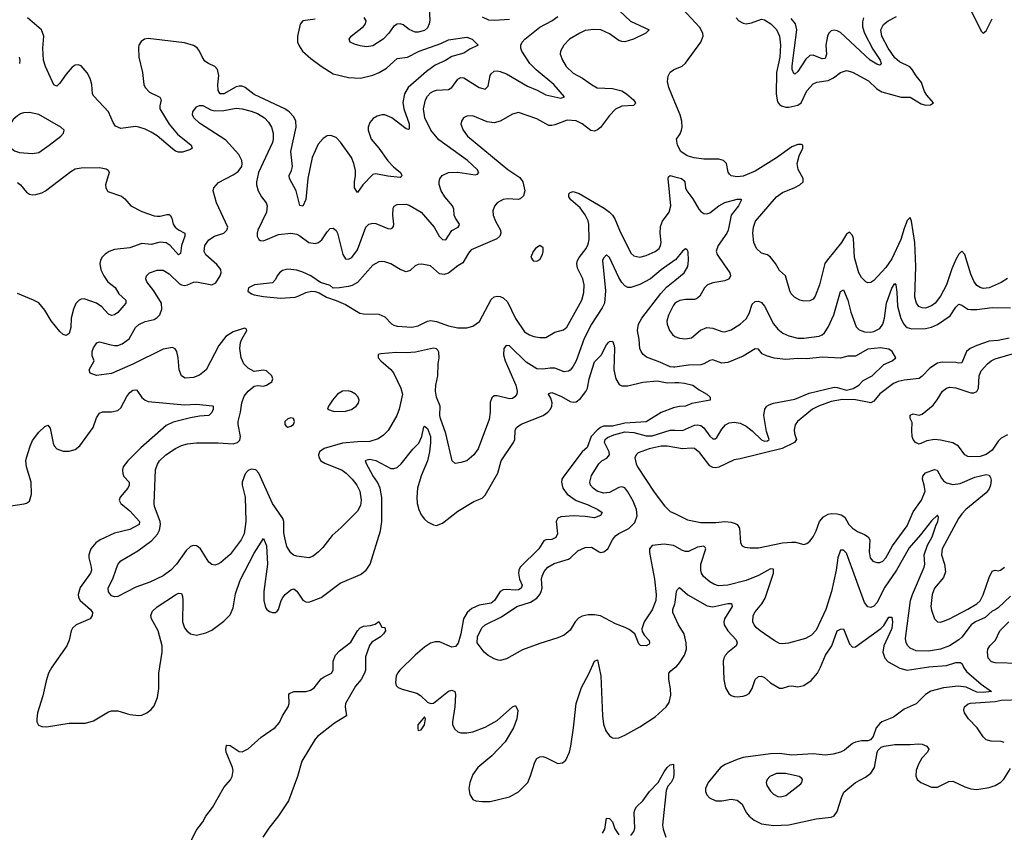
# Model space of a CAD drawing. Header units: inches. Extents: x 2001573 to 2220545, y 644482 to 846830.
# Tile 53 of 256: x 2035685 to 2042170, y 690862 to 696218. Entities that reach past the tile are written whole.
import ezdxf

# ---------------------------------------------------------------- set-up
doc = ezdxf.new("R2010")
doc.units = ezdxf.units.IN
doc.header["$MEASUREMENT"] = 0
doc.layers.add('C0639', color=7, linetype='Continuous')
doc.layers.add('C0649', color=7, linetype='Continuous')

msp = doc.modelspace()

# ---------------------------------------------------------------- linework, layer by layer
at = {"layer": 'C0639', "color": 5}
for points, elevation in [([(2039636.4, 696276.4), (2039708.1, 696208.1), (2039830.6, 696150), (2039808.4, 696130), (2039728.4, 696090), (2039670, 696072.5), (2039650, 696073.8), (2039630, 696081.5), (2039570, 696124.5), (2039512.7, 696150), (2039467.3, 696152.7), (2039410, 696145.7), (2039373.4, 696130), (2039306, 696090), (2039268.4, 696050), (2039246, 696010), (2039244.4, 695990), (2039260.4, 695950), (2039284.9, 695910), (2039330, 695864.6), (2039392.4, 695832.4), (2039450, 695790.3), (2039489.3, 695769.3), (2039590, 695763.2), (2039650, 695748.5), (2039680.8, 695730), (2039727.6, 695690), (2039741.3, 695670), (2039737.7, 695662.2), (2039727.1, 695652.9), (2039650, 695647.2), (2039610, 695628.1), (2039570, 695586.8), (2039510, 695507.8), (2039490, 695490.8), (2039470, 695483.7), (2039447.4, 695487.4), (2039390, 695530.9), (2039350, 695551.8), (2039290, 695556.1), (2039210, 695525), (2039190, 695519.3), (2039170, 695520.8), (2039090, 695563.9), (2038970, 695605.1), (2038930, 695595.1), (2038850.2, 695549.8), (2038810, 695537.3), (2038763.7, 695543.7), (2038670, 695585.1), (2038630, 695582.4), (2038608, 695570), (2038594.9, 695550), (2038590.4, 695530), (2038605.3, 695490), (2038633.4, 695450), (2038900.9, 695230), (2038978.7, 695178.7), (2038999.2, 695150), (2039012.9, 695090), (2039002.2, 695057.8), (2038982, 695038), (2038967.4, 695032.6), (2038897.2, 695037.2), (2038870, 695033.1), (2038830, 695011.1), (2038811.9, 694988.1), (2038801.3, 694958.7), (2038802.3, 694930), (2038818.4, 694890), (2038851.3, 694830), (2038854.4, 694810), (2038847.2, 694790), (2038826.7, 694773.3), (2038659, 694701.1), (2038640.1, 694679.9), (2038604.5, 694615.5), (2038570, 694595.6), (2038510, 694547.8), (2038481.3, 694538.7), (2038450, 694543.8), (2038390, 694596), (2038334.3, 694605.7), (2038310, 694605.1), (2038290, 694595.8), (2038255.6, 694564.4), (2038230, 694556.8), (2038190, 694571.6), (2038130, 694609.7), (2038090, 694622.6), (2038070, 694623.5), (2038050, 694622), (2038010, 694599.7), (2037910, 694486.3), (2037874.8, 694465.2), (2037850, 694458.7), (2037790, 694449.5), (2037750, 694449.3), (2037730, 694466), (2037666.6, 694486.6), (2037601.2, 694530), (2037550, 694554.7), (2037510, 694566.3), (2037450, 694574.3), (2037415.1, 694564.9), (2037394.9, 694550), (2037380.3, 694530), (2037370, 694505.2), (2037350, 694484.5), (2037232, 694470), (2037191, 694450), (2037187.5, 694427.5), (2037210.6, 694410.6), (2037230, 694404), (2037290, 694393.4), (2037402.3, 694382.3), (2037498, 694390), (2037522.9, 694397.1), (2037570, 694420.5), (2037607.5, 694427.5), (2037630, 694426.8), (2037658, 694418), (2037704.7, 694390), (2037770, 694367.7), (2037830, 694340.7), (2037924.6, 694284.6), (2037950, 694278.7), (2038050, 694277.8), (2038090, 694259.5), (2038134, 694214), (2038150, 694204.2), (2038170, 694198.3), (2038268.5, 694191.5), (2038310, 694199), (2038370, 694231.4), (2038390, 694235.5), (2038430, 694228.1), (2038510, 694199.7), (2038570, 694187.9), (2038630, 694186), (2038670, 694197), (2038712.4, 694227.6), (2038790, 694373.4), (2038810, 694391.3), (2038830, 694395.8), (2038850, 694392.4), (2038870, 694383.6), (2038897.2, 694357.2), (2038950, 694248.5), (2039010, 694161.5), (2039041.5, 694141.5), (2039070, 694130.3), (2039110, 694122.3), (2039150, 694122.3), (2039210, 694158.3), (2039267.2, 694172.8), (2039289, 694191), (2039387.4, 694370), (2039401.2, 694418.8), (2039402.7, 694470), (2039394.5, 694510), (2039359.4, 694579.4), (2039353.6, 694610), (2039358, 694630), (2039369, 694650), (2039416.5, 694710), (2039430, 694739.1), (2039434.6, 694770), (2039434, 694870), (2039430, 694891.6), (2039410, 694932), (2039376.7, 694976.7), (2039314.3, 695030), (2039301.3, 695050), (2039300.7, 695070), (2039310, 695078.4), (2039330, 695084.6), (2039370, 695072.1), (2039535.1, 694975.1), (2039570.2, 694950), (2039589.4, 694930), (2039604.2, 694904.2), (2039635.1, 694830), (2039710, 694679.3), (2039730, 694660.3), (2039770, 694652.8), (2039810, 694662.8), (2039871.3, 694690), (2039896.4, 694710), (2039906.4, 694730), (2039910.8, 694750), (2039904.1, 694810), (2039905.6, 694854.4), (2039918.7, 694890), (2039962.6, 694950), (2039973.3, 694990), (2039955.1, 695170), (2039958.9, 695181.1), (2039970, 695190.3), (2040000, 695182)], 360), ([(2038380.7, 696290), (2038385, 696215), (2038382.4, 696190), (2038370, 696163.7), (2038350, 696146.9), (2038310, 696136.1), (2038290, 696136.1), (2038250, 696153.8), (2038210, 696183.2), (2038190, 696190.2), (2038170, 696189), (2038147.3, 696172.7), (2038116.9, 696130), (2038078.7, 696090), (2038010, 696044.6), (2037970, 696039.5), (2037926.3, 696046.3), (2037890, 696055.5), (2037861, 696070), (2037854.8, 696090), (2037867.3, 696110), (2037948.1, 696171.9), (2037963.1, 696190), (2037966.7, 696210), (2037952.8, 696232.8)], 340), ([(2037630, 696221.1), (2037550, 696210.9), (2037532.3, 696187.7), (2037514.2, 696110), (2037514.4, 696070), (2037524.7, 696044.7), (2037548.1, 696010), (2037601.8, 695961.8), (2037670.7, 695910.7), (2037750, 695861.7), (2037850, 695835.9), (2037928.5, 695831.5), (2038010, 695852.1), (2038053.3, 695870), (2038100.8, 695899.2), (2038170, 695962.2), (2038238, 695970), (2038315.3, 696010), (2038458.5, 696061.5), (2038510, 696085.3), (2038630, 696103.1), (2038664, 696090), (2038704.7, 696050), (2038650, 696023.1), (2038610, 695996.4), (2038530, 695975.6), (2038490, 695949.3), (2038422.3, 695917.7), (2038363.6, 695876.4), (2038242.9, 695770), (2038218.6, 695730), (2038208, 695672), (2038215.7, 695630), (2038249.1, 695530.9), (2038250, 695498), (2038245.4, 695494.6), (2038230, 695497.7), (2038135.3, 695570), (2038090, 695589.9), (2038070, 695591), (2038039.1, 695580.9), (2038013.9, 695566.1), (2037990, 695541.1), (2037979.4, 695510), (2037980.5, 695490), (2038000.1, 695430), (2038050.7, 695370), (2038110, 695288.1), (2038147.1, 695247.1), (2038192.7, 695210), (2038202.4, 695190), (2038198.3, 695181.7), (2038190, 695177.6), (2038110, 695186.5), (2038030, 695201.5), (2038010, 695196.9), (2037943.9, 695130), (2037910, 695079.3), (2037889.1, 695110), (2037889.2, 695149.2), (2037896.8, 695190), (2037895.6, 695224.4), (2037886, 695270), (2037870.3, 695310.3), (2037798.4, 695410), (2037770, 695440.2), (2037734.6, 695454.6), (2037710, 695451.5), (2037684.3, 695435.7), (2037650, 695396.5), (2037611.2, 695310), (2037581.8, 695170), (2037570, 695033.2), (2037550, 694989.7), (2037530, 694992.3), (2037505.7, 695090), (2037460.9, 695170), (2037460.3, 695190), (2037475.4, 695224.6), (2037480.8, 695250), (2037471.6, 695350), (2037504.6, 695510), (2037502.6, 695550), (2037490, 695578.4), (2037460.2, 695610), (2037431.5, 695630), (2037230, 695723.9), (2037170, 695769.9), (2037150, 695779.1), (2037130, 695780.7), (2037110, 695775.4), (2037030, 695728.6), (2037005.5, 695730), (2036990.9, 695750.9), (2036989.5, 695790), (2036995.3, 695850), (2036987.1, 695890), (2036969.9, 695909.9), (2036928.1, 695928.1), (2036904.3, 695944.3), (2036887.8, 695967.8), (2036870, 696010.9), (2036852.7, 696032.7), (2036830, 696048.3), (2036770, 696064.3), (2036530, 696093.8), (2036507.7, 696090), (2036485.5, 696074.5), (2036470.3, 696050), (2036467.5, 696032.5), (2036470.2, 695969.8), (2036494.3, 695870), (2036502.5, 695790), (2036511.3, 695771.3), (2036540.6, 695740.6), (2036607.5, 695707.5), (2036616.9, 695690), (2036606.7, 695650), (2036607.7, 695630), (2036669.5, 695530), (2036723.1, 695463.1), (2036814.9, 695390), (2036821.6, 695370), (2036810, 695361.3), (2036756.2, 695343.8), (2036730, 695344.8), (2036710, 695351.5), (2036690, 695366.6), (2036590, 695452), (2036550, 695477.3), (2036510, 695495.7), (2036470, 695509.8), (2036447.1, 695512.9), (2036350, 695499.7), (2036316.6, 695516.6), (2036300, 695540), (2036268.9, 695610), (2036172.7, 695712.7), (2036164.8, 695730), (2036159.8, 695790), (2036149, 695830), (2036130, 695868.3), (2036090, 695912.8), (2036070, 695920.5), (2036050, 695917.4), (2036030, 695905.7), (2035990, 695859.7), (2035950, 695798.5), (2035930, 695779.7), (2035910, 695787.6), (2035854.2, 695910), (2035842.3, 695950), (2035837.7, 696030), (2035842.5, 696110), (2035828.4, 696150), (2035736.9, 696230)], 320), ([(2040000, 694632.4), (2039910, 694570.1), (2039839.3, 694510), (2039770, 694472.7), (2039710, 694451.8), (2039690, 694452.9), (2039670, 694463.8), (2039650, 694486), (2039630, 694519), (2039570, 694650.6), (2039550, 694668.4), (2039530, 694645.5), (2039524.4, 694630), (2039544.2, 694430), (2039535.6, 694350), (2039521.5, 694318.5), (2039451.1, 694210), (2039402.8, 694117.1), (2039350, 693970.2), (2039328, 693930), (2039310, 693907.9), (2039298.6, 693901.4), (2039270, 693895.8), (2039210, 693920.7), (2039178.9, 693921.1), (2039130, 693913.7), (2039090, 693917.4), (2039020.8, 693960.8), (2038910, 694067.9), (2038888.8, 694071.2), (2038873.5, 694050), (2038871.9, 694008.1), (2038882.4, 693970), (2038951.7, 693810), (2038960.4, 693770), (2038958.7, 693750), (2038947, 693733), (2038930, 693721.3), (2038910, 693718.7), (2038830, 693739.6), (2038810, 693738), (2038793.5, 693726.5), (2038784.2, 693695.8), (2038783.2, 693630), (2038776.3, 693583.7), (2038719.8, 693430), (2038703.5, 693390), (2038676.3, 693350), (2038629.7, 693310.3), (2038590, 693298.4), (2038553.7, 693293.7), (2038534, 693310), (2038492.5, 693490), (2038457.3, 693590), (2038452.5, 693610), (2038454, 693670), (2038430.1, 693730), (2038424.1, 693770), (2038425.7, 693810), (2038439.8, 693870), (2038440.2, 693950), (2038447.6, 693990), (2038445.6, 694025.6), (2038439, 694039), (2038430, 694048.8), (2038410, 694053.4), (2038292.7, 694027.3), (2038230, 694021.4), (2038164.3, 694024.3), (2038064.1, 694015.9), (2038046, 694010), (2038045.6, 693990), (2038062.6, 693970), (2038130, 693912.1), (2038147.6, 693890), (2038194.8, 693790), (2038205, 693750), (2038185.1, 693650), (2038168.9, 693610), (2038111.8, 693510), (2038080.8, 693479.2), (2038044.7, 693455.3), (2037990, 693437), (2037910, 693435.5), (2037810, 693426), (2037690, 693390.9), (2037660.3, 693370), (2037652, 693350), (2037653.9, 693333.9), (2037668.2, 693310), (2037694.5, 693294.6), (2037808.5, 693248.5), (2037835.1, 693230), (2037874.8, 693190), (2037904.8, 693150), (2037924.2, 693110), (2037934, 693050), (2037930, 693016), (2037910, 692978), (2037802.9, 692870), (2037742.4, 692817.6), (2037681.4, 692738.6), (2037652, 692710), (2037618.2, 692681.8), (2037590, 692670.3), (2037510, 692681.3), (2037488.5, 692688.5), (2037470, 692703.1), (2037445.1, 692745.1), (2037430, 692802.8), (2037424.3, 692835.7), (2037423.8, 692910), (2037417.8, 692930), (2037349.4, 693030), (2037260.3, 693230), (2037240.5, 693250), (2037210, 693255.8), (2037190, 693247.2), (2037170, 693224.4), (2037149, 693170), (2037149.1, 693150), (2037169.9, 693069.9), (2037173.3, 692910), (2037162.9, 692830), (2037144.4, 692790), (2037070, 692692.8), (2037010, 692640.3), (2036990, 692628.7), (2036970, 692623.1), (2036950, 692626.4), (2036930, 692643), (2036874.6, 692730), (2036862.2, 692742.2), (2036850, 692750.3), (2036830, 692752.6), (2036810, 692746.5), (2036780.2, 692719.8), (2036717.3, 692630), (2036679.1, 692590), (2036630, 692551.5), (2036542.7, 692510), (2036450, 692478.7), (2036330, 692416.4), (2036310, 692414.4), (2036290, 692421.3), (2036270, 692447.3), (2036267.9, 692470), (2036299.8, 692540.2), (2036330, 692626.6), (2036350, 692651.3), (2036463.8, 692716.2), (2036554.3, 692785.7), (2036592.4, 692827.6), (2036605.8, 692854.2), (2036612.6, 692890), (2036610.8, 692910), (2036572.7, 693010), (2036569.3, 693030), (2036579.3, 693250), (2036592.3, 693287.7), (2036605.5, 693310), (2036647, 693350), (2036710, 693390.9), (2036750, 693410.9), (2036790, 693422), (2036850, 693428.7), (2036991, 693429), (2037090, 693421.7), (2037118.3, 693430), (2037133.9, 693446.1), (2037139.2, 693470), (2037123.7, 693550), (2037124.4, 693570), (2037139.1, 693630), (2037147.8, 693692.2), (2037163.6, 693736.4), (2037189, 693770), (2037230, 693803), (2037250, 693807.6), (2037290, 693802.9), (2037311.3, 693810), (2037344.7, 693830), (2037351, 693850), (2037346, 693870), (2037310, 693902.8), (2037290, 693908), (2037230, 693898), (2037190, 693921.6), (2037160.7, 693950), (2037143.2, 693990), (2037134, 694050), (2037138.8, 694090), (2037147.2, 694112.8), (2037180.4, 694170), (2037178, 694178), (2037165.2, 694185.2), (2037090, 694160.9), (2037042.9, 694130), (2036996.2, 694070), (2036912.8, 693910), (2036870, 693875.8), (2036830, 693860.3), (2036775.5, 693855.5), (2036750, 693871), (2036734.9, 693910), (2036728.9, 693990), (2036719.5, 694030), (2036709, 694049), (2036690, 694058.3), (2036630, 694046.9), (2036430, 693947.3), (2036290, 693885.8), (2036190, 693872.4), (2036148.5, 693888.5), (2036142, 693910), (2036174.8, 693970), (2036163, 694003), (2036162.4, 694030), (2036170, 694054), (2036192.7, 694087.3), (2036210, 694095.1), (2036276, 694076), (2036310, 694070.8), (2036330, 694070.8), (2036359.6, 694080.4), (2036405.9, 694114.1), (2036447.6, 694190), (2036470, 694209.7), (2036510, 694228.5), (2036570, 694241.6), (2036590, 694254), (2036606.7, 694273.3), (2036621.4, 694310), (2036617.6, 694350), (2036569.1, 694430), (2036521.7, 694490), (2036515.3, 694510), (2036519.5, 694530), (2036540.5, 694550), (2036590, 694567.2), (2036630, 694567.1), (2036670, 694543.1), (2036737.8, 694477.8), (2036750, 694469.8), (2036770, 694465.6), (2036790, 694469.8), (2036830, 694488.1), (2036850, 694490.5), (2036950, 694471.2), (2036976.2, 694483.8), (2037005, 694530), (2037012, 694550), (2037010, 694570.3), (2036983.2, 694603.2), (2036910, 694667.2), (2036899.6, 694690), (2036903.9, 694730), (2036930, 694767.1), (2036968.2, 694790), (2037028.4, 694811.6), (2037048.7, 694830), (2037055.3, 694850), (2036981.6, 695010), (2036959.1, 695090), (2036964, 695110), (2036994.6, 695145.4), (2037090, 695194.7), (2037123.2, 695216.8), (2037147, 695250), (2037150.4, 695270), (2037147.6, 695290), (2037127.4, 695330), (2037043.4, 695423.4), (2036870, 695536.4), (2036830.5, 695570), (2036822.4, 695590), (2036824.4, 695610), (2036850, 695643.7), (2036870, 695652), (2036890, 695651.5), (2036944, 695624), (2036970, 695617.2), (2037030, 695619.8), (2037110, 695634.8), (2037149, 695630), (2037210, 695614), (2037250, 695600.3), (2037296.9, 695570), (2037323.1, 695543.1), (2037342.7, 695510), (2037354, 695470), (2037354.6, 695430), (2037350, 695407.3), (2037256.9, 695210), (2037243.5, 695150), (2037244, 695130), (2037256, 695090), (2037276.9, 695050), (2037308.3, 695010), (2037315.6, 694990), (2037309.8, 694950), (2037254, 694830), (2037248.6, 694810), (2037248.6, 694790), (2037258.7, 694770), (2037270, 694761.7), (2037290, 694760.9), (2037390, 694801.5), (2037470, 694809.8), (2037510, 694803.8), (2037530, 694794), (2037590, 694749.8), (2037630, 694742.3), (2037652.4, 694750), (2037673.8, 694766.2), (2037710, 694819.5), (2037730, 694840.9), (2037750, 694843.7), (2037770, 694829.3), (2037778.9, 694810), (2037812, 694670), (2037830, 694642.6), (2037850, 694639.2), (2037871.4, 694650), (2037910, 694700.4), (2037965.4, 694850), (2037985.3, 694870), (2038010, 694876.8), (2038030, 694874.4), (2038110, 694841.4), (2038130, 694838.9), (2038137, 694843), (2038145.7, 694854.3), (2038149.2, 694870.8), (2038143, 694930), (2038144.8, 694975.2), (2038150.2, 694989.7), (2038170, 695000.5), (2038230, 695002.8), (2038250, 694996.2), (2038330, 694949.8), (2038415.2, 694850), (2038448.3, 694790), (2038470, 694768.5), (2038492.2, 694767.8), (2038532, 694828), (2038573, 694850), (2038579, 694861), (2038582, 694870), (2038554.4, 694910), (2038547.2, 694930), (2038543.2, 694970), (2038534.9, 694990), (2038484.1, 695050), (2038461.4, 695090), (2038447.9, 695132.1), (2038446.5, 695150), (2038451.2, 695168.8), (2038468.2, 695191.8), (2038510, 695210.8), (2038570, 695212.2), (2038685.3, 695194.7), (2038700.5, 695199.5), (2038708.2, 695210), (2038697.7, 695230), (2038633.8, 695290), (2038445.3, 695425.3), (2038392.5, 695490), (2038354.2, 695570), (2038344.4, 695630), (2038358, 695690), (2038370, 695713.7), (2038390, 695735), (2038410, 695747.7), (2038430, 695753.5), (2038510, 695756.8), (2038531.6, 695770), (2038570, 695826), (2038590, 695836.4), (2038610, 695834.2), (2038710, 695770.8), (2038750, 695758.9), (2038770, 695779.3), (2038784, 695850), (2038790, 695862), (2038810, 695877.4), (2038830, 695879.8), (2038850, 695877.1), (2038890, 695861.8), (2039030, 695779.6), (2039093, 695753), (2039150, 695722), (2039250, 695700.9), (2039272, 695710), (2039203.2, 695790), (2039087.1, 695887.1), (2039045, 695930), (2038992.9, 696010), (2038985.6, 696030), (2038985.4, 696050), (2038994.4, 696070), (2039011.4, 696090), (2039110, 696167.4), (2039190.5, 696209.5), (2039230, 696239.8)], 340), ([(2038910, 696219.4), (2038811.8, 696211.8), (2038774.1, 696214.1), (2038733.4, 696233.4)], 340), ([(2035681.2, 695970), (2035686, 695950), (2035682.7, 695930)], 320), ([(2040000, 695673.5), (2039960.4, 695770), (2039950.5, 695810), (2039955.2, 695844.8), (2039970, 695872.7), (2039990, 695886.6), (2040000, 695891.1)], 380), ([(2035670, 695143.9), (2035690, 695130.2), (2035730, 695082), (2035748.4, 695068.4), (2035770, 695062.8), (2035790, 695064.7), (2035830, 695076.9), (2035855.1, 695090), (2036021.6, 695218.3), (2036050, 695233.8), (2036090, 695240.6), (2036210, 695242.6), (2036254.7, 695234.7), (2036267, 695227), (2036274, 695210), (2036250.4, 695130), (2036252.7, 695110), (2036266.1, 695086.1), (2036355.7, 695055.7), (2036378, 695038), (2036416.9, 694990), (2036490, 694954.5), (2036570, 694925.8), (2036590, 694922.6), (2036610, 694922.8), (2036653, 694933), (2036670, 694933.8), (2036675.3, 694930), (2036685.8, 694910), (2036696.2, 694870), (2036709.2, 694850), (2036730, 694833), (2036773.1, 694810), (2036773, 694790), (2036750.1, 694730), (2036743.8, 694676.2), (2036730, 694668.9), (2036676.2, 694730), (2036650, 694746.8), (2036610, 694752.5), (2036550, 694735.6), (2036490, 694741.6), (2036410, 694713.2), (2036310, 694702.5), (2036273.7, 694690), (2036247.4, 694672.6), (2036226.7, 694650), (2036216.9, 694630), (2036212.3, 694610), (2036218.2, 694570), (2036237.7, 694530), (2036264.7, 694490), (2036312.7, 694452.7), (2036338.5, 694410), (2036382.6, 694370), (2036384.6, 694350), (2036330, 694288.7), (2036310, 694273.3), (2036290, 694268.6), (2036270, 694277.6), (2036225.6, 694325.6), (2036189.9, 694349.9), (2036110, 694378.1), (2036090, 694376.8), (2036075.8, 694370), (2036053.5, 694346.5), (2036039, 694310), (2036024, 694250), (2036020.6, 694190), (2036011.1, 694150), (2035990, 694136.8), (2035970, 694142.8), (2035950, 694163.1), (2035892.7, 694232.7), (2035850, 694302.7), (2035810, 694350.7), (2035775.6, 694370), (2035670, 694413.5)], 320), ([(2040000, 693928.5), (2039990, 693927), (2039970, 693930.2), (2039901.5, 693961.5), (2039813.2, 693993.2), (2039791, 694011), (2039777.4, 694030), (2039770.3, 694050), (2039765.5, 694110), (2039754.4, 694170), (2039761.1, 694210), (2039783, 694250), (2039907.4, 694412.6), (2039945.2, 694454.8), (2040000, 694499.3)], 340), ([(2040000, 694346.4), (2039990, 694336.3), (2039957.3, 694270), (2039947.9, 694230), (2039949.1, 694210), (2039964.6, 694170), (2039983.4, 694143.4), (2040000, 694130.5)], 360), ([(2035625.7, 693014.3), (2035713.8, 693026.2), (2035730, 693030.5), (2035750, 693044), (2035761.4, 693090), (2035760.7, 693170), (2035729.9, 693270), (2035725.6, 693310), (2035729.1, 693330), (2035752.7, 693407.3), (2035770, 693444.9), (2035810, 693499.2), (2035850, 693535.8), (2035870, 693546), (2035885.5, 693525.5), (2035905.9, 693425.9), (2035911.6, 693410), (2035928.7, 693390), (2035970, 693373.8), (2036010, 693373.4), (2036050, 693384.2), (2036081.5, 693410), (2036168.4, 693530), (2036190, 693593.4), (2036210, 693624.9), (2036230, 693634.3), (2036290, 693633.1), (2036330, 693642), (2036350, 693660.4), (2036390, 693734.3), (2036410, 693760.9), (2036430, 693776.1), (2036450, 693778.7), (2036455.3, 693775.3), (2036490, 693727.6), (2036510, 693710.3), (2036530, 693701.6), (2036770, 693679.5), (2036850, 693683.2), (2036953.8, 693673.8), (2036958.8, 693670), (2036958.4, 693650), (2036950, 693629.6), (2036930, 693609.7), (2036870, 693605), (2036810, 693593.7), (2036695.9, 693564.1), (2036650, 693542.2), (2036483.5, 693396.5), (2036397.8, 693310), (2036366.5, 693270), (2036361.1, 693250), (2036363.6, 693223.6), (2036370, 693207.4), (2036404.9, 693170), (2036406.7, 693150), (2036396.2, 693130), (2036345.5, 693070), (2036340.4, 693050), (2036350.3, 693030), (2036410, 692980.7), (2036474.7, 692910), (2036471.3, 692890), (2036410, 692856.7), (2036310, 692832.9), (2036214.9, 692790), (2036186.5, 692770), (2036153.6, 692730), (2036140.2, 692690), (2036140.2, 692670), (2036156.1, 692610), (2036156.8, 692590), (2036150, 692569.7), (2036083.8, 692476.2), (2036070.2, 692430), (2036071.7, 692410), (2036082.2, 692390), (2036151.8, 692330), (2036164, 692310), (2036163, 692290), (2036149, 692270), (2036055.6, 692230), (2036032.1, 692207.9), (2036023.8, 692190), (2036010.7, 692129.3), (2035994.8, 692090), (2035895.5, 691950), (2035875, 691910), (2035858.8, 691861.2), (2035838, 691762), (2035801.6, 691650), (2035796.5, 691610), (2035798.4, 691590), (2035808.9, 691568.9), (2035830, 691559.3), (2035862, 691558), (2036010, 691580.3), (2036118, 691582), (2036170, 691597.6), (2036270, 691654.9), (2036290, 691661.6), (2036330, 691663), (2036410, 691637.3), (2036470, 691630.7), (2036490, 691634), (2036522, 691650), (2036550, 691670.8), (2036570, 691696), (2036593, 691750), (2036601.1, 691810), (2036601.8, 691910), (2036622.6, 692050), (2036622.7, 692090), (2036597.6, 692190), (2036551.7, 692270), (2036548.1, 692290), (2036560.3, 692319.7), (2036590, 692347.5), (2036710, 692427.1), (2036730, 692437.8), (2036750, 692434.9), (2036757.5, 692417.5), (2036760.2, 692390), (2036756.6, 692250), (2036770, 692210.4), (2036785.2, 692190), (2036810, 692169.2), (2036850, 692160.2), (2036910, 692175.8), (2036950, 692194.9), (2037030, 692253.4), (2037070, 692296), (2037090, 692342.4), (2037106.5, 692433.5), (2037136.6, 692523.4), (2037230, 692702.8), (2037290, 692798.8), (2037310, 692750.8), (2037317, 692630), (2037293.2, 692450), (2037292.6, 692390), (2037303.6, 692343.6), (2037311.8, 692330), (2037330, 692316.9), (2037350, 692310.3), (2037370, 692311.7), (2037380.6, 692319.4), (2037390, 692330.7), (2037406.5, 692390), (2037418, 692410), (2037433.3, 692430), (2037470, 692460.9), (2037490, 692467), (2037510, 692450.4), (2037550, 692392), (2037570, 692380.3), (2037590, 692378.5), (2037670, 692410.2), (2037795.3, 692504.7), (2037930, 692561.1), (2037967.6, 692590), (2037992.6, 692630), (2038060.2, 692850), (2038070.9, 692910), (2038069.4, 693069.4), (2038057.9, 693130), (2038042.1, 693170), (2038010, 693214.2), (2037969, 693290), (2037962.6, 693310), (2037965.2, 693314.8), (2037990, 693321.6), (2038030, 693312.6), (2038130, 693260.3), (2038150, 693258.7), (2038170, 693267), (2038196.3, 693290), (2038273.9, 693386.1), (2038314, 693426), (2038334, 693470), (2038345.9, 693534.1), (2038350, 693538), (2038370, 693523.1), (2038390.6, 693470), (2038391.4, 693428.6), (2038384.7, 693370), (2038370, 693311.3), (2038330, 693211.1), (2038305.2, 693130), (2038299.6, 693070), (2038302.1, 693030), (2038312.7, 692990), (2038330, 692955.3), (2038350, 692925.5), (2038370, 692908.1), (2038410, 692887.6), (2038430, 692884.9), (2038470, 692898.9), (2038570, 692978.3), (2038676.9, 693043.1), (2038730, 693064.5), (2038750, 693084.4), (2038833.1, 693230), (2038855.2, 693310), (2038937.3, 693430), (2038945.5, 693450), (2038947.6, 693510), (2038957.7, 693530), (2038987.8, 693552.2), (2039131.6, 693608.4), (2039162.8, 693630), (2039181.2, 693650), (2039190.6, 693670), (2039192.7, 693692.7), (2039184, 693724), (2039168.3, 693750), (2039170, 693754.8), (2039190, 693761.7), (2039254.2, 693734.2), (2039310, 693701.5), (2039330, 693697.8), (2039350, 693699), (2039379.5, 693720.4), (2039413.3, 693766.7), (2039423.5, 693790), (2039435.8, 693850), (2039470, 693962), (2039513.6, 694006.4), (2039550, 694074), (2039563.7, 694090), (2039570, 694096.3), (2039590, 694098.8), (2039601.3, 694070), (2039602.6, 694050), (2039598.2, 693910), (2039610.9, 693850.9), (2039632.3, 693812.3), (2039650, 693804.9), (2039690, 693804), (2039790, 693829.3), (2039883.3, 693836.7), (2039950, 693824.3), (2040000, 693825.8)], 320), ([(2040000, 693660.9), (2039990, 693658.7), (2039910, 693628), (2039810, 693566.9), (2039670, 693558.4), (2039590, 693538.7), (2039530, 693538.9), (2039510, 693530.3), (2039487.5, 693512.5), (2039449, 693470), (2039422.4, 693397.6), (2039389.5, 693370), (2039268.5, 693210), (2039255.2, 693190), (2039252.7, 693170), (2039262.2, 693130), (2039290.9, 693090), (2039350, 693048.5), (2039430, 693019.6), (2039492.2, 692990), (2039521.3, 692970), (2039510.3, 692950), (2039470, 692935.5), (2039410, 692944.3), (2039333.2, 692946.8), (2039250, 692940.8), (2039228.7, 692931.3), (2039218.6, 692910), (2039226.4, 692830), (2039216, 692804), (2039190, 692792.1), (2039150.3, 692789.7), (2039137.3, 692782.7), (2039104.5, 692730), (2038980.2, 692610), (2038971.6, 692590), (2038969.5, 692570), (2038977, 692530), (2038993.6, 692490), (2038988, 692470), (2038970, 692460.5), (2038950, 692457.1), (2038890, 692462.3), (2038870, 692459), (2038850, 692448.7), (2038811.6, 692390), (2038790, 692372.8), (2038710, 692358.3), (2038662.2, 692337.8), (2038631, 692310), (2038606.8, 692270), (2038590.6, 692170), (2038572, 692108), (2038554.5, 692085.5), (2038530, 692082.1), (2038450, 692116.6), (2038421.9, 692118.1), (2038390, 692108.3), (2038350, 692081.3), (2038290, 692030.5), (2038187.8, 691930), (2038172.7, 691910), (2038164, 691890), (2038159.7, 691850), (2038164.6, 691830), (2038177, 691817), (2038204.7, 691804.7), (2038299.6, 691779.6), (2038323.8, 691763.8), (2038370, 691719.1), (2038390, 691710.7), (2038410, 691714), (2038510, 691791.8), (2038530, 691798.7), (2038550, 691790.6), (2038554.3, 691770), (2038550.2, 691690), (2038534.5, 691590), (2038536.3, 691570), (2038550, 691540.9), (2038570, 691524.7), (2038590, 691517.5), (2038630, 691516.8), (2038670, 691525), (2038750, 691554.5), (2038830, 691599), (2038930, 691688.4), (2038950, 691698), (2038953.6, 691693.6), (2038965.2, 691665.3), (2038959.7, 691610), (2038937.2, 691550), (2038882.6, 691457.4), (2038794.1, 691365.9), (2038702.3, 691290), (2038670, 691243.7), (2038648.9, 691190), (2038642.6, 691150), (2038650, 691111), (2038670, 691079.1), (2038690, 691070.4), (2038730, 691064.9), (2038784.4, 691064.4), (2038910, 691094.9), (2038970, 691128.7), (2039030.8, 691189.2), (2039050, 691234.8), (2039076.6, 691323.4), (2039091.9, 691348.1), (2039110, 691360.3), (2039130, 691361.7), (2039150, 691355.6), (2039230, 691316.5), (2039259.5, 691320.5), (2039281.5, 691338.5), (2039305.8, 691390), (2039315, 691430), (2039333.1, 691550), (2039349.8, 691710), (2039384.2, 691815.8), (2039433.9, 691906.1), (2039470, 691990.8), (2039490, 691998), (2039512.7, 691892.7), (2039522.6, 691630), (2039530, 691574.8), (2039546.2, 691530), (2039570, 691497), (2039590, 691485.3), (2039610, 691483.1), (2039630, 691485.3), (2039670, 691502), (2039770, 691557.8), (2039870, 691622.4), (2039943, 691690), (2039963.1, 691716.9), (2039974.3, 691765.7), (2039972.3, 691807.7), (2039959.5, 691870), (2039960.3, 691910), (2039972.8, 691927.2), (2040000, 691947.7)], 320), ([(2040000, 692747.4), (2039991.9, 692751.9), (2039930, 692761), (2039850, 692751.8), (2039833.3, 692730), (2039833, 692707), (2039866, 692530), (2039876.1, 692430), (2039874.1, 692390), (2039851.5, 692328.5), (2039798.7, 692250), (2039783.2, 692203.2), (2039785.2, 692185.2), (2039799.3, 692159.3), (2039830, 692126), (2039834, 692110), (2039830, 692102), (2039810, 692092), (2039772.7, 692092.7), (2039763.6, 692103.6), (2039736, 692170), (2039698.3, 692198.3), (2039672.4, 692212.4), (2039610, 692235), (2039510, 692289.4), (2039470, 692295.3), (2039430, 692294.4), (2039390, 692285.9), (2039366.4, 692273.6), (2039343.9, 692250), (2039310, 692195.3), (2039270, 692160.9), (2039230, 692143.1), (2039110, 692106.5), (2038996.3, 692063.7), (2038890, 692004.9), (2038850, 691994.9), (2038837.2, 691997.2), (2038810, 692005.3), (2038770, 692027.2), (2038744.4, 692050), (2038698.9, 692110), (2038700.2, 692150), (2038728.1, 692210), (2038750.4, 692230), (2038858.3, 692281.7), (2038958.9, 692350), (2039050, 692379.6), (2039090, 692404.5), (2039110.5, 692429.5), (2039120.4, 692450), (2039125, 692470), (2039122.2, 692530), (2039126.4, 692550), (2039140, 692580), (2039163.6, 692610), (2039206, 692634), (2039298.8, 692661.2), (2039313.6, 692670), (2039362, 692718), (2039410, 692739.8), (2039450, 692740.8), (2039500.9, 692710), (2039510, 692707), (2039532.4, 692710), (2039558.2, 692730), (2039590, 692789.7), (2039610, 692815.6), (2039630, 692831.9), (2039696, 692864), (2039735.7, 692904.3), (2039751.3, 692948.7), (2039747.9, 692990), (2039725.3, 693045.3), (2039690, 693106.7), (2039670, 693131.3), (2039650, 693138.2), (2039630, 693134.2), (2039570, 693101.1), (2039530, 693096.3), (2039488.9, 693110), (2039460.9, 693130), (2039443.9, 693150), (2039439.2, 693170), (2039450, 693214.3), (2039498.3, 693290), (2039519.5, 693310), (2039552.8, 693327.1), (2039569.4, 693350), (2039567, 693370), (2039537, 693430), (2039540.2, 693450), (2039556, 693464), (2039597.8, 693482.2), (2039670, 693500.3), (2039730, 693496.2), (2039810, 693475), (2039850, 693475.9), (2039970, 693512), (2040000, 693511.5)], 340), ([(2040000, 693398.8), (2039950, 693407.7), (2039910, 693406), (2039830.7, 693389.3), (2039757.5, 693362.5), (2039744.2, 693350), (2039737.3, 693330), (2039744.2, 693290), (2039753.2, 693270), (2039864.6, 693104.6), (2039932.6, 693012.6), (2039970, 692977), (2040000, 692962.4)], 360), ([(2040000, 692282.2), (2039987.3, 692310), (2039986.8, 692330), (2040000, 692368.5)], 320), ([(2036796.5, 690770), (2036845.9, 690874.1), (2036891, 690930), (2036911.7, 690968.3), (2036953.8, 691026.2), (2037030, 691156.4), (2037072.2, 691207.8), (2037084.2, 691230), (2037089.8, 691270), (2037086.6, 691290), (2037045.3, 691390), (2037041.7, 691410), (2037045.9, 691434.1), (2037050, 691437.1), (2037070, 691434), (2037130, 691394), (2037150, 691392.4), (2037190, 691412.7), (2037275.6, 691490), (2037368.2, 691551.8), (2037395.3, 691584.7), (2037414.8, 691630), (2037452.8, 691690), (2037459.1, 691710), (2037458.4, 691770), (2037462.6, 691777.4), (2037489.8, 691790.2), (2037570.7, 691789.3), (2037600.7, 691799.3), (2037624.9, 691815.1), (2037670, 691873.4), (2037690, 691887.7), (2037739, 691910), (2037749.4, 691930.6), (2037748.3, 691990), (2037764.8, 692030), (2037790, 692058.7), (2037865.7, 692114.3), (2037909.8, 692190), (2037926.6, 692210), (2037950, 692221.1), (2037995.6, 692224.4), (2038026.3, 692233.7), (2038050, 692251), (2038070, 692214), (2038090, 692212), (2038093.4, 692190), (2038081, 692170), (2038060.7, 692150), (2038004.9, 692115.1), (2037987.9, 692092.1), (2037962.6, 692017.4), (2037961.4, 691930), (2037956.1, 691910), (2037933.6, 691870), (2037895.6, 691824.4), (2037831.6, 691710), (2037827.5, 691690), (2037836.8, 691630), (2037758.5, 691581.5), (2037645.7, 691494.3), (2037630, 691475.3), (2037541.9, 691330), (2037515.3, 691230), (2037454.5, 691070), (2037390.1, 690970), (2037326.6, 690890), (2037285.9, 690830)], 280), ([(2039710, 690841.6), (2039730, 690867.3), (2039736.9, 690890), (2039733, 690990), (2039736.8, 691010), (2039748, 691030), (2039788, 691070), (2039833.6, 691130), (2039890.8, 691189.2), (2039930, 691261.6), (2039950, 691288.4), (2039970, 691307.7), (2039990, 691311.3), (2039993.5, 691250), (2039990, 691220.9), (2039975.3, 691190), (2039954.4, 691165.6), (2039941.9, 691138.1), (2039917.5, 690910), (2039922.3, 690882.3), (2039941.2, 690830)], 280), ([(2039523, 690857), (2039538.2, 690881.8), (2039550, 690954.9), (2039570, 690953.1), (2039588.5, 690930), (2039605, 690885), (2039630, 690844.4)], 280)]:
    msp.add_lwpolyline(points, dxfattribs=dict(at, elevation=elevation))
for points, elevation in [([(2035750, 695605.1), (2035710, 695602.9), (2035690, 695596.2), (2035670, 695585.1), (2035640.5, 695559.5), (2035613.7, 695510), (2035600.3, 695450), (2035610, 695398.8), (2035630, 695368.2), (2035650, 695354.4), (2035683, 695343), (2035770, 695334.9), (2035810, 695342.6), (2035879.5, 695390), (2035956, 695450), (2035973.2, 695470), (2035977.2, 695490), (2035955.3, 695510), (2035810, 695591.8)], 340), ([(2039110, 694728.7), (2039081, 694710), (2039066, 694690), (2039051.6, 694651.6), (2039067.5, 694627.5), (2039090, 694626), (2039110, 694638), (2039128.7, 694670), (2039133.2, 694690), (2039133.6, 694713.6)], 380), ([(2037848.1, 693771.9), (2037810, 693769.3), (2037778.8, 693750), (2037744, 693710), (2037718, 693670), (2037712, 693650), (2037755.3, 693635.3), (2037830, 693638), (2037870, 693648), (2037901.2, 693670), (2037916, 693690), (2037921.2, 693710), (2037913.2, 693730), (2037897.2, 693750), (2037870, 693766)], 360), ([(2037470, 693594), (2037450, 693588), (2037432, 693570), (2037432, 693550), (2037439.6, 693539.6), (2037450, 693532), (2037470, 693538), (2037488, 693550), (2037495.3, 693570), (2037488.4, 693588.4)], 360), ([(2038350, 691622), (2038307.3, 691570), (2038306, 691546), (2038310, 691534), (2038330, 691538), (2038351.6, 691570), (2038357.2, 691610)], 320)]:
    msp.add_lwpolyline(points, close=True, dxfattribs=dict(at, elevation=elevation))
at = {"layer": 'C0649', "color": 5}
for points, elevation in [([(2040000, 695891.1), (2040047.5, 695912.5), (2040069, 695931), (2040170.4, 696070), (2040185.7, 696110), (2040184.2, 696130), (2040165.2, 696165.2), (2040050.8, 696290)], 380), ([(2040404.2, 696230), (2040422, 696210), (2040450, 696194.4), (2040470, 696191.2), (2040503.8, 696196.2), (2040570, 696220.2), (2040590, 696216.8), (2040633.1, 696190), (2040670, 696153.1), (2040689.1, 696110), (2040695.4, 696050), (2040690.4, 695970), (2040668.8, 695870), (2040666.9, 695726.9), (2040677, 695677.1), (2040690, 695658), (2040702, 695650), (2040730, 695641.9), (2040750, 695641.7), (2040810, 695653.4), (2040831.8, 695670), (2040870, 695748.3), (2040910, 695794.5), (2040934.4, 695805.6), (2041010, 695816.4), (2041045.3, 695834.7), (2041090, 695869.8), (2041130, 695882.2), (2041170, 695872.7), (2041275.5, 695815.5), (2041330, 695762.2), (2041362.9, 695742.9), (2041490, 695708.1), (2041550, 695706.6), (2041622.6, 695662.6), (2041650, 695655.2), (2041684.3, 695655.7), (2041704.2, 695670), (2041659.8, 695719.8), (2041645.3, 695745.3), (2041623.8, 695803.8), (2041588.6, 695848.6), (2041563.9, 695890), (2041547.2, 695907.2), (2041480.2, 695940.2), (2041450, 695966.6), (2041405.9, 696030), (2041363.5, 696110), (2041357.7, 696150), (2041374, 696186), (2041404.6, 696210), (2041460.3, 696239.7)], 380), ([(2041243.5, 696230), (2041235.5, 696204.5), (2041235.8, 696170), (2041248.8, 696128.8), (2041303.1, 696023.1), (2041352.7, 695950), (2041359.6, 695930), (2041357.6, 695922.4), (2041350, 695917.4), (2041330, 695924.9), (2041286.3, 695950), (2041090, 696132.8), (2041070, 696145.3), (2041050, 696149.8), (2041030, 696144.7), (2041015.2, 696130), (2041005.2, 696110), (2040995.1, 696050), (2040998, 695990), (2040990, 695962), (2040970, 695959.8), (2040910, 695984.5), (2040890, 695981.4), (2040862.7, 695957.3), (2040810, 695875.6), (2040790, 695858), (2040783.6, 695863.6), (2040772.9, 695890), (2040773, 695913), (2040802.8, 696150), (2040793.7, 696190), (2040766, 696226)], 360), ([(2041953.9, 696270), (2042020.6, 696140.6), (2042030, 696129.8), (2042050, 696144.8), (2042090, 696222.4)], 380), ([(2042190, 694512.8), (2042150, 694485.3), (2042070.4, 694450.4), (2042030, 694446.9), (2042010, 694451.7), (2041990, 694465.7), (2041970, 694493.7), (2041950, 694540.4), (2041910, 694670.6), (2041890, 694692.2), (2041870, 694672.9), (2041850, 694636.9), (2041823.7, 694576.3), (2041789, 694470), (2041750, 694394.9), (2041713.7, 694350), (2041690, 694331.6), (2041650, 694316.5), (2041630, 694317.8), (2041607.9, 694327.9), (2041591.8, 694350), (2041581.6, 694390), (2041587.2, 694590), (2041580.3, 694750), (2041558.4, 694890), (2041550, 694913.4), (2041530, 694893.4), (2041510, 694842.4), (2041489.3, 694770), (2041430, 694641.5), (2041390, 694583.6), (2041310, 694498.4), (2041290, 694486), (2041270, 694484.4), (2041258.8, 694490), (2041230, 694519.3), (2041212.6, 694550), (2041184.3, 694650), (2041176.3, 694776.3), (2041170, 694796.4), (2041150, 694816.5), (2041130, 694804.9), (2041098.2, 694750), (2041004.7, 694635.3), (2040988.9, 694610), (2040952.1, 694470), (2040924, 694396), (2040910, 694376.3), (2040890, 694364.4), (2040850, 694362), (2040822.8, 694370), (2040787.7, 694390), (2040766, 694410), (2040757.1, 694430), (2040728.9, 694528.9), (2040690, 694564.4), (2040663.7, 694610), (2040630, 694652), (2040610, 694668.5), (2040570, 694678.4), (2040538.7, 694710), (2040519.5, 694750), (2040512.9, 694810), (2040516.9, 694850), (2040530.3, 694890), (2040670.2, 695050), (2040710, 695079.4), (2040790, 695111.6), (2040824.2, 695130), (2040844.6, 695150), (2040845.5, 695170), (2040812.8, 695230), (2040806.4, 695270), (2040819.8, 695320.2), (2040843.1, 695370), (2040844, 695390), (2040835.2, 695395.3), (2040810, 695395.4), (2040770, 695379.8), (2040670, 695306.7), (2040530, 695219.8), (2040450, 695186.5), (2040410, 695182.3), (2040370, 695188.4), (2040359.5, 695199.5), (2040352.2, 695212.2), (2040341.1, 695270), (2040320.5, 695290), (2040290, 695297.5), (2040190, 695299.2), (2040127.5, 695307.5), (2040081.4, 695321.4), (2040039.3, 695350), (2040016.3, 695390), (2040010.6, 695430), (2040034, 695466), (2040043.1, 695490), (2040047.4, 695510), (2040044.9, 695550), (2040034.3, 695590), (2040000, 695673.5)], 380), ([(2040000, 695182), (2040043.8, 695170), (2040058.6, 695158.6), (2040065.2, 695150), (2040069.3, 695110), (2040079.3, 695090), (2040117.7, 695037.7), (2040157.5, 694970), (2040170, 694953.8), (2040190, 694939.7), (2040210, 694937.8), (2040230, 694945.4), (2040289.2, 694990.8), (2040330, 695013.9), (2040410, 695034.7), (2040434.4, 695034.4), (2040439.1, 695030), (2040420.2, 694990), (2040370.8, 694930), (2040350.6, 694830), (2040342.5, 694810), (2040285.2, 694730), (2040273.1, 694693.1), (2040279, 694670), (2040291.3, 694650), (2040361.8, 694550), (2040365.4, 694530), (2040361.2, 694518.8), (2040353.2, 694506.8), (2040330, 694496.5), (2040250, 694483.8), (2040214.9, 694470), (2040194.9, 694450), (2040164.2, 694395.8), (2040141.5, 694378.5), (2040130, 694373.3), (2040070, 694374.5), (2040032.3, 694367.7), (2040010, 694356.4), (2040000, 694346.4)], 360), ([(2040000, 694499.3), (2040062.4, 694550), (2040084.4, 694590), (2040090.2, 694629.8), (2040088.5, 694688.5), (2040082, 694702), (2040070, 694708), (2040050, 694692), (2040004.5, 694635.5), (2040000, 694632.4)], 340), ([(2040000, 694130.5), (2040000.7, 694130), (2040030, 694118.7), (2040070, 694113.4), (2040110, 694121.1), (2040168.1, 694171.9), (2040210, 694188.6), (2040250, 694183.8), (2040310, 694162.4), (2040330, 694161.5), (2040370, 694173.4), (2040429.8, 694210.2), (2040470, 694246.7), (2040490, 694282), (2040510, 694343), (2040530, 694359.5), (2040550, 694363.1), (2040570, 694354.9), (2040590, 694330.3), (2040650, 694213.4), (2040678, 694178), (2040711.6, 694151.6), (2040750, 694134), (2040810, 694118.2), (2040850, 694117.8), (2040950, 694131.9), (2040970, 694140.7), (2040985.8, 694154.2), (2041010, 694191.6), (2041047.7, 694272.3), (2041090, 694427.3), (2041110, 694438), (2041140.1, 694370), (2041159.8, 694290), (2041193.7, 694193.7), (2041214.4, 694174.4), (2041250, 694160.9), (2041290, 694158.7), (2041310, 694163), (2041350, 694182.3), (2041369.4, 694210.6), (2041379.9, 694250), (2041394.3, 694350), (2041430, 694448.2), (2041450, 694479.3), (2041456, 694470), (2041462.9, 694422.9), (2041466.7, 694330), (2041488.4, 694248.4), (2041507.8, 694210), (2041518.5, 694198.5), (2041530, 694188.8), (2041561.1, 694181.1), (2041650, 694181.7), (2041690, 694191.1), (2041730, 694209), (2041813.2, 694266.8), (2041850, 694322.3), (2041870, 694342.3), (2041890, 694336.5), (2041930, 694310.2), (2041950, 694307), (2041990, 694307.2), (2042090, 694320.8), (2042210, 694318.4)], 360), ([(2042201, 694119), (2042130, 694102.6), (2042070, 694099.6), (2041988, 694070), (2041944.4, 694050), (2041921.6, 694030), (2041890, 693956.3), (2041870, 693953.3), (2041850, 693959), (2041760.4, 693959.6), (2041730, 693953.5), (2041679.1, 693920.9), (2041630, 693867.4), (2041610, 693853.6), (2041510, 693842.3), (2041470, 693832.7), (2041440.5, 693819.5), (2041350, 693751.7), (2041310, 693702.6), (2041290, 693691.8), (2041190, 693712.7), (2041104.6, 693715.4), (2041030, 693701.6), (2040945.3, 693670), (2040907.7, 693650), (2040808.7, 693570), (2040792.6, 693547.4), (2040785.5, 693514.5), (2040787.9, 693490), (2040800.8, 693450), (2040787.1, 693430), (2040707.6, 693392.4), (2040430, 693322.5), (2040390, 693316.8), (2040290.5, 693269.5), (2040270, 693264.4), (2040250, 693267.1), (2040230, 693278.2), (2040163.5, 693363.5), (2040130, 693390.6), (2040110, 693393.7), (2040050, 693389.9), (2040000, 693398.8)], 360), ([(2042190, 693481.3), (2042150, 693459.6), (2042130, 693440.9), (2042090, 693379.6), (2042050, 693351), (2042010, 693339.7), (2041950, 693335.8), (2041930, 693339.6), (2041910.2, 693350.2), (2041867.9, 693407.9), (2041830, 693428.4), (2041750, 693446.7), (2041709.8, 693450.2), (2041658.6, 693441.4), (2041610, 693419.3), (2041585.5, 693430), (2041570.3, 693450.3), (2041563.1, 693470), (2041560.3, 693510), (2041563.8, 693563.8), (2041550.8, 693590), (2041550, 693612.3), (2041570, 693620.9), (2041610, 693612), (2041630, 693618.4), (2041702, 693678), (2041728.7, 693711.3), (2041762.3, 693770), (2041790, 693789.7), (2041810, 693795), (2041850, 693791.7), (2041950, 693758.8), (2041970, 693757.8), (2041990, 693766.4), (2042000.1, 693790), (2042003.9, 693870), (2042017.6, 693902.4), (2042058.6, 693950), (2042084.4, 693970), (2042110, 693982.4), (2042450, 694080.7)], 380), ([(2040000, 693511.5), (2040050, 693510.6), (2040130, 693544.8), (2040150, 693547.7), (2040170, 693542.7), (2040190, 693527.2), (2040230, 693472), (2040250, 693454.5), (2040264.9, 693455.1), (2040276.2, 693463.8), (2040310, 693518.9), (2040333.4, 693546.6), (2040358.4, 693561.6), (2040390, 693565.8), (2040430, 693557.8), (2040470, 693537.8), (2040510, 693508), (2040570, 693449), (2040590, 693440.2), (2040610, 693442.3), (2040621.5, 693450), (2040602.7, 693502.7), (2040585.1, 693610), (2040592.1, 693650), (2040606.9, 693670), (2040620.4, 693679.6), (2040649, 693691), (2040790, 693716.2), (2040884.1, 693755.9), (2041050, 693795), (2041070, 693793.9), (2041130, 693775.1), (2041174, 693786), (2041210.9, 693809.1), (2041241, 693839), (2041299.5, 693870), (2041375.5, 693944.5), (2041431, 693970), (2041456, 693990), (2041430.8, 694030), (2041410, 694047.3), (2041354.7, 694054.7), (2041270, 694047.3), (2041190, 694000.8), (2041139.1, 694000.9), (2041090, 693986.7), (2040970, 693993.9), (2040870, 693982.5), (2040810, 693984.2), (2040730, 693978.7), (2040653.4, 693986.6), (2040602.6, 694002.6), (2040576.1, 694016.1), (2040550, 694047), (2040530, 694047.9), (2040450, 693999.4), (2040350, 693957.7), (2040310, 693953.7), (2040250, 693976.5), (2040230, 693972.6), (2040190.5, 693949.6), (2040170, 693943.2), (2040090, 693941.6), (2040000, 693928.5)], 340), ([(2040000, 693825.8), (2040026.6, 693826.6), (2040063.2, 693823.2), (2040117.3, 693810), (2040159.2, 693779.2), (2040211.3, 693750), (2040232, 693730), (2040232, 693710), (2040112.6, 693687.4), (2040070, 693669.8), (2040030, 693667.6), (2040000, 693660.9)], 320), ([(2040000, 692962.4), (2040082.3, 692922.3), (2040170, 692903.6), (2040270, 692903.2), (2040330, 692909.5), (2040370, 692906.6), (2040397.9, 692897.9), (2040410.2, 692890), (2040426.3, 692866.3), (2040432.7, 692770), (2040444, 692750), (2040460.6, 692740.6), (2040496.2, 692736.2), (2040550, 692737.3), (2040710, 692769.4), (2040770, 692774.7), (2040793.6, 692773.6), (2040850, 692759.3), (2040870, 692765.5), (2040890, 692781.6), (2040911.6, 692808.4), (2040931.6, 692848.4), (2040953.3, 692910), (2040979.9, 692940.1), (2041010, 692958.8), (2041030, 692962.7), (2041070, 692960.4), (2041095.2, 692955.2), (2041119.4, 692939.4), (2041145.7, 692890), (2041170, 692866.4), (2041203.9, 692843.9), (2041250, 692825.2), (2041273.4, 692810), (2041283.2, 692790), (2041278.9, 692710), (2041287.2, 692670), (2041304.9, 692650), (2041330, 692639.5), (2041350, 692640.3), (2041370, 692648.9), (2041389.7, 692670), (2041434.2, 692750), (2041530, 692882.2), (2041570, 692973.2), (2041625.5, 693050), (2041647.7, 693110), (2041642.9, 693150), (2041630.6, 693190), (2041633.6, 693210), (2041650, 693232.1), (2041710, 693252.6), (2041728.1, 693248.1), (2041755.7, 693195.7), (2041770, 693178.8), (2041790, 693165), (2041830, 693153.6), (2041879, 693161), (2041976.6, 693203.3), (2042050, 693219.2), (2042070, 693216), (2042079.7, 693199.7), (2042082.5, 693182.5), (2042078.6, 693150), (2042070, 693125.6), (2042050, 693098.6), (2041916.5, 692990), (2041890, 692961.2), (2041867.5, 692930), (2041760.5, 692730), (2041755.5, 692690), (2041777, 692630), (2041782.1, 692577.9), (2041770, 692540.5), (2041710.2, 692470), (2041693.8, 692430), (2041686.7, 692350), (2041690, 692326.8), (2041710, 692268), (2041730, 692248.9), (2041750, 692247.8), (2041770, 692252.8), (2041810, 692269.1), (2041930, 692331.8), (2041990, 692367.9), (2042010, 692386.8), (2042030, 692426), (2042070, 692542.3), (2042090, 692582.6), (2042110, 692590.4), (2042130, 692586), (2042144, 692590), (2042172.3, 692610)], 360), ([(2042210, 692418.7), (2042130, 692342.3), (2042110, 692327.4), (2042090, 692320.3), (2042043.4, 692276.6), (2041980.8, 692250), (2041951.3, 692230), (2041890, 692147.8), (2041870, 692129.5), (2041810, 692091.6), (2041749.6, 692070), (2041670, 692054.8), (2041590, 692058.9), (2041550, 692076), (2041534.9, 692090), (2041523.2, 692110), (2041519.1, 692139.1), (2041552.3, 692390), (2041564.2, 692430), (2041641.7, 692610), (2041645.9, 692630), (2041641.9, 692690), (2041664.8, 692755.2), (2041695.5, 692810), (2041718.6, 692881.4), (2041732.3, 692910), (2041736.5, 692936.5), (2041730, 692952.7), (2041690, 692914.7), (2041618, 692822), (2041543.5, 692736.5), (2041459.1, 692590), (2041383.1, 692476.9), (2041330, 692373.4), (2041310, 692352.2), (2041290, 692344.4), (2041270, 692348), (2041250, 692376.3), (2041130, 692701.7), (2041110, 692721.7), (2041090, 692720.5), (2041073.6, 692670), (2041062.4, 692590), (2041032.1, 692450), (2040995, 692330), (2040930, 692194.6), (2040899.1, 692160.9), (2040861.2, 692138.8), (2040748.5, 692108.5), (2040710, 692103.7), (2040690, 692107), (2040653.2, 692126.8), (2040561.1, 692190), (2040537, 692210), (2040522.3, 692230), (2040514.3, 692250), (2040515.6, 692290), (2040530, 692314.7), (2040573.2, 692366.7), (2040594.6, 692405.4), (2040650.8, 692570), (2040650, 692596.4), (2040630, 692599.3), (2040550, 692553.5), (2040470, 692521.9), (2040350, 692491.5), (2040286.4, 692486.4), (2040256.3, 692496.3), (2040230, 692512.1), (2040188.4, 692548.4), (2040174.7, 692570), (2040170.1, 692590.1), (2040172, 692630), (2040203.2, 692730), (2040200, 692740), (2040190, 692748.7), (2040150, 692740.5), (2040090, 692713.7), (2040070, 692712.9), (2040050, 692719.2), (2040000, 692747.4)], 340), ([(2040000, 692368.5), (2040002.9, 692377.1), (2040010.9, 692449.1), (2040017.1, 692462.9), (2040030, 692474.4), (2040086.2, 692426.2), (2040213.6, 692353.6), (2040250, 692348.9), (2040349, 692369), (2040374, 692370), (2040377.6, 692350), (2040327.9, 692270), (2040323, 692250), (2040324.3, 692230), (2040348.2, 692190), (2040403.6, 692130), (2040410.3, 692109.7), (2040403.8, 692090), (2040350, 692047.8), (2040332, 692027.9), (2040322, 692010), (2040318.5, 691990), (2040322.3, 691870), (2040333.9, 691813.9), (2040355.9, 691775.9), (2040370, 691764.2), (2040390, 691756.5), (2040410, 691754.3), (2040450, 691759.4), (2040470, 691764.8), (2040490, 691776.9), (2040509.8, 691810), (2040529.9, 691870.1), (2040550.9, 691889.1), (2040570, 691891.3), (2040590, 691881.3), (2040630, 691846.5), (2040690, 691812.3), (2040710, 691811.3), (2040750, 691826), (2040770, 691827.2), (2040810, 691820.2), (2040850, 691830.2), (2040896.8, 691863.2), (2040939.3, 691910), (2040960.3, 691950), (2040991.5, 692028.5), (2041035, 692090), (2041070, 692190.3), (2041090, 692200.3), (2041110, 692203), (2041150, 692104.4), (2041170, 692083.1), (2041190, 692084.6), (2041355.8, 692204.2), (2041375.4, 692224.6), (2041410, 692279.5), (2041430, 692280.7), (2041434.1, 692250), (2041430, 692205.1), (2041377.2, 692090), (2041370.2, 692050.2), (2041382.7, 692010), (2041405.7, 691985.7), (2041482.9, 691942.9), (2041530, 691929.5), (2041671.9, 691951.9), (2041790, 691960.3), (2041850, 691981.1), (2041881.1, 691981.1), (2041893.4, 691973.4), (2041901.6, 691950), (2041921.1, 691921.1), (2042018, 691838), (2042084.7, 691790), (2042030, 691783.2), (2041990, 691785.9), (2041918.7, 691818.7), (2041865.1, 691825.1), (2041770, 691815.1), (2041687.1, 691792.9), (2041651.1, 691770), (2041590, 691708.7), (2041510, 691672.9), (2041439.1, 691620.9), (2041363.8, 691590), (2041350, 691579.7), (2041325.7, 691550), (2041306.9, 691493.1), (2041288.5, 691471.5), (2041270, 691464.5), (2041230, 691464.5), (2041190, 691457), (2041170, 691447.3), (2041116.9, 691403.1), (2041090, 691389.7), (2041042.8, 691377.2), (2040990.2, 691369.8), (2040910, 691379.6), (2040770, 691370.4), (2040690, 691381.1), (2040630, 691379.9), (2040450, 691354.2), (2040410, 691341.7), (2040331.4, 691308.6), (2040301.7, 691290), (2040219.1, 691190), (2040200.8, 691150), (2040202.3, 691130), (2040210.3, 691110), (2040228.7, 691090), (2040270, 691069.2), (2040310, 691069.4), (2040370, 691080.9), (2040410, 691073.4), (2040440.2, 691050), (2040472.3, 690990), (2040490, 690967.8), (2040522.3, 690942.3), (2040570, 690917.8), (2040650, 690906), (2040749.8, 690910.2), (2040930, 690950.2), (2041030, 690962.3), (2041050, 690970.4), (2041070, 690998.8), (2041097.3, 691090), (2041113.2, 691126.8), (2041190, 691190.4), (2041255.6, 691224.4), (2041290, 691250.8), (2041315.6, 691290), (2041332, 691388), (2041338, 691402), (2041358, 691422), (2041378, 691430), (2041450, 691441.1), (2041550, 691440.7), (2041605.5, 691445.5), (2041630, 691443.6), (2041660.5, 691430), (2041673, 691410), (2041663, 691390), (2041626.7, 691350), (2041604.9, 691310), (2041588.5, 691270), (2041586.9, 691233.1), (2041597.1, 691210), (2041619.1, 691190), (2041690, 691158.9), (2041730, 691158.9), (2041803.7, 691196.3), (2041830, 691198.6), (2041910, 691160.6), (2041950, 691148.5), (2041990, 691144.8), (2042070, 691156.6), (2042110, 691170.1), (2042147.8, 691192.2), (2042167.7, 691212.3), (2042210, 691283.1)], 320), ([(2040000, 691947.7), (2040010, 691955.3), (2040030, 691978.3), (2040063.4, 692030), (2040075.9, 692070), (2040075.3, 692110), (2040061, 692170), (2040023.7, 692230), (2040000, 692282.2)], 320), ([(2042270, 691975.1), (2042110, 691979.2), (2042085.7, 691985.7), (2042064.7, 692010), (2042059.1, 692050), (2042061.9, 692070), (2042073.9, 692090), (2042112.1, 692127.9), (2042140.4, 692190), (2042199.7, 692250)], 340), ([(2042170, 691454.1), (2042150, 691459.4), (2042083.4, 691463.4), (2042050, 691472), (2042031.1, 691491.1), (2041991.7, 691550), (2041933.1, 691610), (2041908.2, 691650), (2041903, 691670), (2041907.3, 691690), (2041932.2, 691707.8), (2041947.8, 691712.2), (2042110, 691725.1), (2042150, 691732.2), (2042283.5, 691736.5)], 340)]:
    msp.add_lwpolyline(points, dxfattribs=dict(at, elevation=elevation))
at = {"layer": 'C0649', "color": 5, "elevation": 340}
msp.add_lwpolyline([(2040729.8, 691249.8), (2040670.2, 691249.8), (2040626, 691230), (2040608.2, 691210), (2040602.4, 691190), (2040606.4, 691170), (2040630, 691133), (2040650, 691112.7), (2040677.3, 691097.3), (2040695.2, 691095.2), (2040730, 691105.3), (2040830, 691182), (2040837, 691190), (2040840.9, 691210), (2040836.1, 691216.1), (2040819, 691230)], close=True, dxfattribs=at)

doc.saveas('drawing.dxf')
